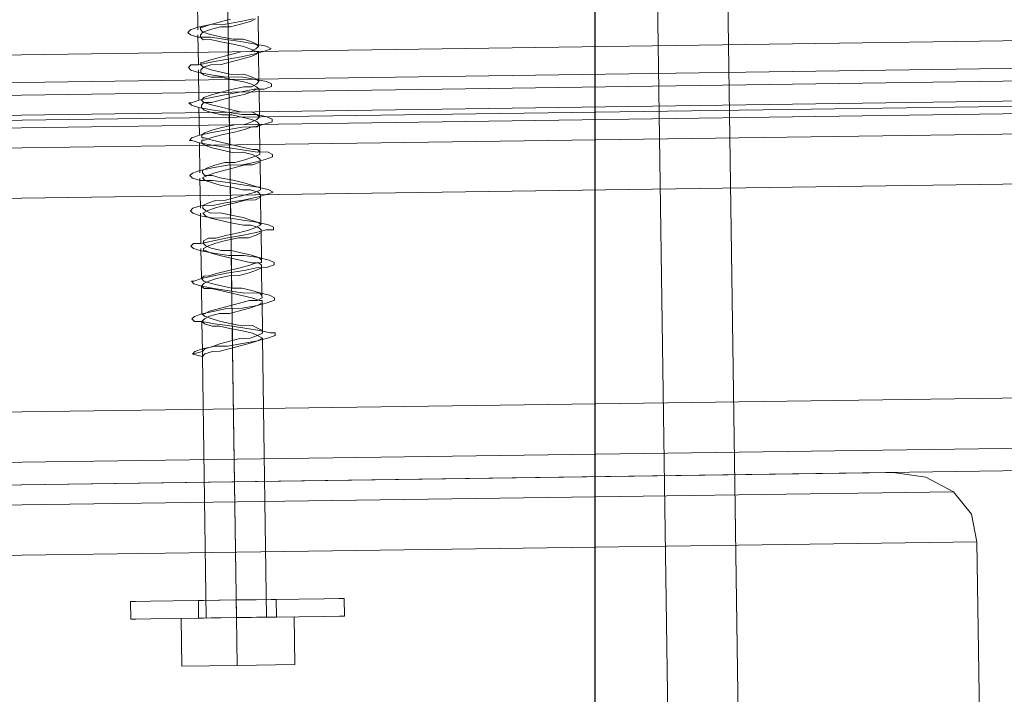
# Model space of a CAD drawing. Extents: x 147111805 to 147230536, y 410950310 to 411028142.
# Tile 117 of 256: x 147170090 to 147170173, y 410977427 to 410977484. Entities that reach past the tile are written whole.
import ezdxf

# ---------------------------------------------------------------- set-up
doc = ezdxf.new("R2010")
doc.units = 0
doc.header["$LTSCALE"] = 100
doc.layers.add('T--A9041--_VERHARDINGEN_Tegels', color=9, linetype='Continuous', transparency=0.3)
doc.layers.add('T--L9071--_TERREINMEUBILAIR_Stoelen', color=1, linetype='Continuous')

# ---------------------------------------------------------------- blocks, each defined once
blk = doc.blocks.new('Picknicktafel 180x160cm')
at = {"layer": 'T--L9071--_TERREINMEUBILAIR_Stoelen', "lineweight": 0}
for p, q in [((1583.628474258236, 1589.116922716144), (1583.628474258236, 0)), ((1601.571478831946, 0), (1601.571478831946, 1589.116922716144)), ((1579.406590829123, 1588.06145185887), (1579.406590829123, 1.055470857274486)), ((1605.793362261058, 1588.06145185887), (1605.793362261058, 1.055470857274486)), ((1577.506743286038, 3.588600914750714), (1577.506743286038, 1585.528321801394)), ((1607.482115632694, 1585.528321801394), (1607.482115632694, 3.588600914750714)), ((1577.506743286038, 1540.565263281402), (1577.506743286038, 48.55165943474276)), ((1607.482115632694, 1540.565263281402), (1607.482115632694, 48.55165943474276)), ((1579.406590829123, 1538.032133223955), (1579.406590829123, 51.08478949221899)), ((1605.793362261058, 1538.032133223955), (1605.793362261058, 51.08478949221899)), ((1583.628474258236, 1537.187756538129), (1583.628474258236, 52.14026034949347)), ((1601.571478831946, 1537.187756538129), (1601.571478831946, 52.14026034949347)), ((1577.506743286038, 529.8463703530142), (1577.506743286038, 143.9662249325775)), ((1575.817989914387, 138.8999648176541), (1575.817989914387, 524.7801102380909)), ((1571.596106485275, 137.0001172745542), (1571.596106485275, 522.880262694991)), ((1607.482115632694, 10.55470857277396), (1607.482115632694, 277.7999296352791)), ((1607.482115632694, 10.55470857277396), (1607.482115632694, 277.7999296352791)), ((1608.537586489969, 10.55470857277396), (1608.537586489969, 277.7999296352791)), ((1611.281810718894, 10.55470857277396), (1611.281810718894, 277.7999296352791)), ((1613.603846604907, 277.7999296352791), (1613.603846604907, 10.55470857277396)), ((1607.482115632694, 259.8569250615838), (1607.482115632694, 28.28661897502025)), ((1608.115398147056, 28.28661897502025), (1608.115398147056, 259.8569250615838)), ((1610.22633986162, 28.28661897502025), (1610.22633986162, 259.8569250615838)), ((1613.603846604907, 28.28661897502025), (1613.603846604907, 259.8569250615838)), ((1613.603846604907, 28.28661897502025), (1613.603846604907, 259.8569250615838)), ((1577.506743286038, 143.9662249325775), (1577.506743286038, 239.8029787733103)), ((1566.107658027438, 208.1388530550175), (1566.107658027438, 207.7166647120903)), ((1566.107658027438, 207.7166647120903), (1566.107658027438, 208.1388530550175)), ((1566.107658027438, 208.1388530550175), (1566.107658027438, 208.1388530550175)), ((1567.585317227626, 208.1388530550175), (1566.107658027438, 208.1388530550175)), ((1566.107658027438, 207.7166647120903), (1566.107658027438, 206.4500996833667)), ((1566.107658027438, 206.4500996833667), (1566.107658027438, 207.7166647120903)), ((1567.585317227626, 208.1388530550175), (1567.585317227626, 207.7166647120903)), ((1567.585317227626, 207.7166647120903), (1567.585317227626, 208.1388530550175)), ((1567.585317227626, 208.1388530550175), (1567.585317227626, 208.1388530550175)), ((1567.585317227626, 207.7166647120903), (1567.585317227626, 206.4500996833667)), ((1567.585317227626, 206.4500996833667), (1567.585317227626, 207.7166647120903)), ((1566.107658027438, 206.4500996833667), (1566.107658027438, 204.5502521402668)), ((1566.107658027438, 204.5502521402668), (1566.107658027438, 206.4500996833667)), ((1567.585317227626, 206.4500996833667), (1567.585317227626, 204.5502521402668)), ((1567.585317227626, 204.5502521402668), (1567.585317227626, 206.4500996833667)), ((1566.107658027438, 204.5502521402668), (1566.107658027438, 202.0171220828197)), ((1566.107658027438, 202.0171220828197), (1566.107658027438, 204.5502521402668)), ((1567.585317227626, 204.5502521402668), (1567.585317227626, 202.0171220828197)), ((1567.585317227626, 202.0171220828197), (1567.585317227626, 204.5502521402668)), ((1566.107658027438, 203.9169696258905), (1562.09686876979, 203.9169696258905)), ((1562.09686876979, 203.9169696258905), (1562.09686876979, 199.2728978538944)), ((1566.107658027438, 203.9169696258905), (1562.09686876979, 203.9169696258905)), ((1562.09686876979, 199.2728978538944), (1562.09686876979, 203.9169696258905)), ((1566.107658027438, 199.2728978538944), (1566.107658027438, 203.9169696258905)), ((1566.107658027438, 203.9169696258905), (1566.107658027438, 199.2728978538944)), ((1588.272546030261, 202.6504045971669), (1588.061451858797, 201.8060279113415)), ((1588.48364020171, 202.4393104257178), (1588.272546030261, 202.6504045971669)), ((1588.48364020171, 201.8060279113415), (1588.272546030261, 202.6504045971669)), ((1591.227864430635, 202.6504045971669), (1591.016770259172, 202.4393104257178)), ((1591.438958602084, 202.4393104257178), (1591.227864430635, 202.6504045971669)), ((1594.394277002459, 202.6504045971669), (1594.18318283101, 202.4393104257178)), ((1594.394277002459, 202.4393104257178), (1594.394277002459, 202.6504045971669)), ((1597.349595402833, 202.6504045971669), (1597.138501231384, 202.4393104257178)), ((1597.560689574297, 202.4393104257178), (1597.349595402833, 202.6504045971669)), ((1600.304913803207, 202.6504045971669), (1600.093819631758, 202.4393104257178)), ((1600.516007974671, 202.4393104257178), (1600.304913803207, 202.6504045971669)), ((1603.260232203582, 202.6504045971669), (1603.049138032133, 202.4393104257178)), ((1603.471326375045, 202.4393104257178), (1603.260232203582, 202.6504045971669)), ((1606.42664477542, 202.4393104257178), (1606.215550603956, 202.6504045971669)), ((1606.215550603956, 202.6504045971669), (1606.215550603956, 202.4393104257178)), ((1609.381963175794, 202.6504045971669), (1609.170869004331, 202.4393104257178)), ((1609.381963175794, 202.4393104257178), (1609.381963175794, 202.6504045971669)), ((1612.337281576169, 202.6504045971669), (1612.12618740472, 202.4393104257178)), ((1612.548375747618, 202.4393104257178), (1612.337281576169, 202.6504045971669)), ((1615.292599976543, 202.6504045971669), (1615.081505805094, 202.4393104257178)), ((1615.503694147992, 202.4393104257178), (1615.292599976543, 202.6504045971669)), ((1566.107658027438, 202.4393104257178), (1566.107658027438, 202.0171220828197)), ((1566.107658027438, 202.0171220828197), (1566.107658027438, 202.4393104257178)), ((1566.107658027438, 202.4393104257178), (1566.107658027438, 202.4393104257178)), ((1567.585317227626, 202.4393104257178), (1566.107658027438, 202.4393104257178)), ((1566.107658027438, 202.0171220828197), (1566.107658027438, 199.2728978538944)), ((1566.107658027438, 199.2728978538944), (1566.107658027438, 202.0171220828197)), ((1566.107658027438, 202.0171220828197), (1566.107658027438, 200.750557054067)), ((1566.107658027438, 200.750557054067), (1566.107658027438, 202.0171220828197)), ((1566.107658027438, 201.3838395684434), (1566.107658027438, 201.8060279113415)), ((1566.107658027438, 201.8060279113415), (1566.107658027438, 201.3838395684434)), ((1566.107658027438, 201.8060279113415), (1588.061451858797, 201.8060279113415)), ((1567.585317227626, 202.0171220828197), (1567.585317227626, 202.4393104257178)), ((1567.585317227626, 202.4393104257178), (1567.585317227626, 202.0171220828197)), ((1567.585317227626, 200.750557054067), (1567.585317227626, 202.0171220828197)), ((1567.585317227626, 202.0171220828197), (1567.585317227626, 200.750557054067)), ((1567.585317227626, 202.0171220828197), (1567.585317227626, 199.2728978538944)), ((1567.585317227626, 199.2728978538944), (1567.585317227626, 202.0171220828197)), ((1588.061451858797, 201.8060279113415), (1588.48364020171, 201.8060279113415)), ((1588.272546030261, 201.5949337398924), (1588.061451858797, 201.8060279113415)), ((1588.061451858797, 201.8060279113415), (1588.48364020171, 201.8060279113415)), ((1588.694734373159, 201.8060279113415), (1588.48364020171, 202.4393104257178)), ((1588.48364020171, 201.8060279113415), (1588.694734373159, 201.5949337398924)), ((1588.48364020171, 201.8060279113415), (1591.016770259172, 201.8060279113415)), ((1588.905828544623, 200.750557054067), (1588.694734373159, 201.8060279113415)), ((1591.016770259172, 201.8060279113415), (1590.805676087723, 200.750557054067)), ((1591.016770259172, 201.8060279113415), (1590.805676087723, 201.5949337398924)), ((1591.016770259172, 202.4393104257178), (1591.016770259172, 201.8060279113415)), ((1591.227864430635, 201.5949337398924), (1591.016770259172, 201.8060279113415)), ((1591.650052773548, 201.8060279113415), (1591.438958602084, 202.4393104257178)), ((1591.438958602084, 201.5949337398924), (1591.650052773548, 201.8060279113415)), ((1591.861146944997, 200.750557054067), (1591.650052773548, 201.8060279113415)), ((1591.650052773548, 201.8060279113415), (1591.650052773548, 201.5949337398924)), ((1591.650052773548, 201.8060279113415), (1593.972088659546, 201.8060279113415)), ((1593.972088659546, 201.8060279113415), (1593.760994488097, 200.750557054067)), ((1593.972088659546, 201.8060279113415), (1593.760994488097, 201.5949337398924)), ((1594.18318283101, 202.4393104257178), (1593.972088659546, 201.8060279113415)), ((1594.18318283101, 201.5949337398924), (1593.972088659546, 201.8060279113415)), ((1594.605371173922, 201.8060279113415), (1594.394277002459, 202.4393104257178)), ((1594.394277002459, 201.5949337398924), (1594.605371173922, 201.8060279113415)), ((1594.816465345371, 200.750557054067), (1594.605371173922, 201.8060279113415)), ((1594.605371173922, 201.8060279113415), (1594.816465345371, 201.5949337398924)), ((1594.605371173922, 201.8060279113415), (1597.138501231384, 201.8060279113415)), ((1596.92740705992, 201.8060279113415), (1596.716312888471, 200.750557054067)), ((1597.138501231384, 202.4393104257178), (1596.92740705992, 201.8060279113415)), ((1597.560689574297, 201.8060279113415), (1597.560689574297, 202.4393104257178)), ((1597.771783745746, 200.750557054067), (1597.560689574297, 201.8060279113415)), ((1597.560689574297, 201.8060279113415), (1600.093819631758, 201.8060279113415)), ((1599.882725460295, 201.8060279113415), (1599.671631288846, 200.750557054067)), ((1600.093819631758, 202.4393104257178), (1599.882725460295, 201.8060279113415)), ((1600.72710214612, 201.8060279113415), (1600.516007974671, 202.4393104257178)), ((1600.516007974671, 201.8060279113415), (1603.049138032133, 201.8060279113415)), ((1600.72710214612, 200.750557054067), (1600.72710214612, 201.8060279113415)), ((1603.049138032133, 202.4393104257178), (1602.838043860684, 201.8060279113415)), ((1602.838043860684, 201.8060279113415), (1602.838043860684, 200.750557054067)), ((1603.682420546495, 201.8060279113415), (1603.471326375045, 202.4393104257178)), ((1603.471326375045, 201.8060279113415), (1606.004456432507, 201.8060279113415)), ((1603.893514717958, 200.750557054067), (1603.682420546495, 201.8060279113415)), ((1606.004456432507, 201.8060279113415), (1605.793362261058, 200.750557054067)), ((1606.215550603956, 202.4393104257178), (1606.004456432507, 201.8060279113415)), ((1606.637738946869, 201.8060279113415), (1606.42664477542, 202.4393104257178)), ((1606.848833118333, 200.750557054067), (1606.637738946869, 201.8060279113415)), ((1606.637738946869, 201.8060279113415), (1608.959774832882, 201.8060279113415)), ((1608.959774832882, 201.8060279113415), (1608.748680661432, 200.750557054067)), ((1609.170869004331, 202.4393104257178), (1608.959774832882, 201.8060279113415)), ((1609.593057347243, 201.8060279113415), (1609.381963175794, 202.4393104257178)), ((1609.804151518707, 200.750557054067), (1609.593057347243, 201.8060279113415)), ((1609.593057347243, 201.8060279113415), (1612.12618740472, 201.8060279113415)), ((1611.915093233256, 201.8060279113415), (1611.703999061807, 200.750557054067)), ((1612.12618740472, 202.4393104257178), (1611.915093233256, 201.8060279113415)), ((1612.548375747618, 201.8060279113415), (1612.548375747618, 202.4393104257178)), ((1612.759469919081, 200.750557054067), (1612.548375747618, 201.8060279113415)), ((1612.548375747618, 201.8060279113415), (1615.081505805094, 201.8060279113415)), ((1615.081505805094, 202.4393104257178), (1614.87041163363, 201.8060279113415)), ((1614.87041163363, 201.8060279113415), (1614.87041163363, 200.750557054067)), ((1615.714788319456, 201.8060279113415), (1615.503694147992, 202.4393104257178)), ((1615.503694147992, 201.8060279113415), (1618.036824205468, 201.8060279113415)), ((1615.925882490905, 200.750557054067), (1615.714788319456, 201.8060279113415)), ((1566.107658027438, 200.539462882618), (1566.107658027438, 201.3838395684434)), ((1566.107658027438, 201.3838395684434), (1566.107658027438, 200.539462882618)), ((1588.48364020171, 200.9616512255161), (1588.272546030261, 201.5949337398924)), ((1588.48364020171, 200.3283687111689), (1588.48364020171, 200.9616512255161)), ((1588.694734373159, 201.5949337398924), (1588.905828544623, 200.9616512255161)), ((1588.905828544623, 200.9616512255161), (1589.116922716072, 200.3283687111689)), ((1590.805676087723, 201.5949337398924), (1590.594581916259, 200.9616512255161)), ((1590.594581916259, 200.9616512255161), (1590.594581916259, 200.3283687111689)), ((1591.016770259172, 200.3283687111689), (1591.227864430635, 200.9616512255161)), ((1591.227864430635, 200.9616512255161), (1591.438958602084, 201.5949337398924)), ((1591.438958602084, 201.1727453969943), (1591.227864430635, 201.5949337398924)), ((1591.650052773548, 200.3283687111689), (1591.438958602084, 201.1727453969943)), ((1591.650052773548, 201.5949337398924), (1591.861146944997, 201.1727453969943)), ((1591.861146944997, 201.1727453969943), (1592.072241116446, 200.3283687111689)), ((1593.760994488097, 200.9616512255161), (1593.549900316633, 200.1172745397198)), ((1593.760994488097, 201.5949337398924), (1593.760994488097, 200.9616512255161)), ((1593.972088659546, 200.1172745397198), (1594.18318283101, 200.9616512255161)), ((1594.18318283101, 200.9616512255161), (1594.394277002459, 201.5949337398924)), ((1594.394277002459, 201.1727453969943), (1594.18318283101, 201.5949337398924)), ((1594.605371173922, 200.539462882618), (1594.394277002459, 201.1727453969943)), ((1594.816465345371, 201.5949337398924), (1594.816465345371, 201.1727453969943)), ((1594.816465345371, 201.1727453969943), (1595.02755951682, 200.539462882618)), ((1596.716312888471, 200.9616512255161), (1596.505218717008, 200.1172745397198)), ((1596.92740705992, 201.3838395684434), (1596.716312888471, 200.9616512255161)), ((1597.138501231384, 201.5949337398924), (1596.92740705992, 201.5949337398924)), ((1596.92740705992, 201.5949337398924), (1596.92740705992, 201.3838395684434)), ((1596.92740705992, 200.1172745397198), (1597.138501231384, 200.9616512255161)), ((1597.349595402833, 201.1727453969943), (1597.138501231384, 201.5949337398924)), ((1597.138501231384, 200.9616512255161), (1597.349595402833, 201.3838395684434)), ((1597.349595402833, 201.3838395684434), (1597.560689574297, 201.5949337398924)), ((1597.560689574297, 200.539462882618), (1597.349595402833, 201.1727453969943)), ((1597.560689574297, 201.5949337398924), (1597.771783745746, 201.5949337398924)), ((1597.771783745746, 201.5949337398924), (1597.982877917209, 201.1727453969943)), ((1597.982877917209, 201.1727453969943), (1597.982877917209, 200.539462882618)), ((1599.671631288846, 200.9616512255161), (1599.460537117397, 200.1172745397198)), ((1599.882725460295, 201.3838395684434), (1599.671631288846, 200.9616512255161)), ((1600.093819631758, 201.5949337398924), (1599.882725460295, 201.3838395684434)), ((1600.304913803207, 201.1727453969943), (1600.093819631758, 201.5949337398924)), ((1600.093819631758, 200.9616512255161), (1600.304913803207, 201.3838395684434)), ((1600.093819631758, 200.1172745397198), (1600.093819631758, 200.9616512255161)), ((1600.304913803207, 201.3838395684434), (1600.516007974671, 201.5949337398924)), ((1600.516007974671, 200.539462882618), (1600.304913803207, 201.1727453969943)), ((1600.516007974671, 201.5949337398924), (1600.72710214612, 201.5949337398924)), ((1600.72710214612, 201.5949337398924), (1600.938196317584, 201.1727453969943)), ((1600.938196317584, 201.1727453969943), (1601.149290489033, 200.539462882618)), ((1602.838043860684, 201.3838395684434), (1602.62694968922, 200.750557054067)), ((1603.049138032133, 201.5949337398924), (1602.838043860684, 201.3838395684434)), ((1603.260232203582, 201.1727453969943), (1603.049138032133, 201.5949337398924)), ((1603.260232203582, 201.3838395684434), (1603.471326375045, 201.5949337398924)), ((1603.260232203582, 200.750557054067), (1603.260232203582, 201.3838395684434)), ((1603.471326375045, 200.539462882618), (1603.260232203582, 201.1727453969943)), ((1603.471326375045, 201.5949337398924), (1603.682420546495, 201.5949337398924)), ((1603.682420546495, 201.5949337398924), (1603.893514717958, 201.1727453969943)), ((1603.893514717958, 201.1727453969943), (1604.104608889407, 200.539462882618)), ((1605.793362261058, 201.3838395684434), (1605.582268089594, 200.750557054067)), ((1606.004456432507, 201.5949337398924), (1605.793362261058, 201.3838395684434)), ((1606.215550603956, 201.5949337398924), (1606.004456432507, 201.5949337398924)), ((1606.215550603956, 201.3838395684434), (1606.215550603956, 201.5949337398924)), ((1606.215550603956, 200.750557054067), (1606.42664477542, 201.3838395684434)), ((1606.42664477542, 200.750557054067), (1606.215550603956, 201.3838395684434)), ((1606.42664477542, 201.3838395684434), (1606.42664477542, 201.5949337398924)), ((1606.42664477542, 201.5949337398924), (1606.637738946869, 201.5949337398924)), ((1606.637738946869, 201.5949337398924), (1606.848833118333, 201.3838395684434)), ((1606.848833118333, 201.3838395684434), (1607.059927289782, 200.750557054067)), ((1608.748680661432, 201.3838395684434), (1608.537586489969, 200.750557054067)), ((1608.959774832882, 201.5949337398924), (1608.748680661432, 201.3838395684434)), ((1609.170869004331, 201.5949337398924), (1608.959774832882, 201.5949337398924)), ((1609.381963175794, 201.3838395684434), (1609.170869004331, 201.5949337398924)), ((1609.170869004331, 200.750557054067), (1609.381963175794, 201.3838395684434)), ((1609.381963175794, 201.3838395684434), (1609.593057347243, 201.5949337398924)), ((1609.381963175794, 200.750557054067), (1609.381963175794, 201.3838395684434)), ((1609.593057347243, 201.5949337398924), (1609.804151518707, 201.3838395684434)), ((1609.804151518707, 201.3838395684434), (1610.015245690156, 200.750557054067)), ((1611.703999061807, 201.3838395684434), (1611.492904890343, 200.750557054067)), ((1611.915093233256, 201.5949337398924), (1611.703999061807, 201.3838395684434)), ((1612.12618740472, 201.5949337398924), (1611.915093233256, 201.5949337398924)), ((1612.337281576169, 201.3838395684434), (1612.12618740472, 201.5949337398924)), ((1612.12618740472, 200.750557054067), (1612.337281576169, 201.3838395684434)), ((1612.337281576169, 201.3838395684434), (1612.548375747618, 201.5949337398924)), ((1612.548375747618, 200.750557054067), (1612.337281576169, 201.3838395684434)), ((1612.548375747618, 201.5949337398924), (1612.759469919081, 201.5949337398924)), ((1612.759469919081, 201.5949337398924), (1612.759469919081, 201.3838395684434)), ((1612.759469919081, 201.3838395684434), (1612.97056409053, 200.750557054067)), ((1614.87041163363, 201.5949337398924), (1614.659317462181, 201.3838395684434)), ((1614.659317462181, 201.3838395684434), (1614.659317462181, 200.750557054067)), ((1615.081505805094, 201.5949337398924), (1614.87041163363, 201.5949337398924)), ((1615.292599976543, 201.3838395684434), (1615.081505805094, 201.5949337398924)), ((1615.081505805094, 200.750557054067), (1615.292599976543, 201.3838395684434)), ((1615.292599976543, 201.3838395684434), (1615.503694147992, 201.5949337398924)), ((1615.503694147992, 200.750557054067), (1615.292599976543, 201.3838395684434)), ((1615.503694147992, 201.5949337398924), (1615.714788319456, 201.5949337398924)), ((1615.714788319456, 201.5949337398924), (1615.714788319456, 201.3838395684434)), ((1615.714788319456, 201.3838395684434), (1615.925882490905, 200.750557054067)), ((1566.107658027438, 200.750557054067), (1566.107658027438, 199.2728978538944)), ((1566.107658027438, 199.2728978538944), (1566.107658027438, 200.750557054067)), ((1566.107658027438, 199.2728978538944), (1566.107658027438, 200.539462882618)), ((1566.107658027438, 200.539462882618), (1566.107658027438, 199.2728978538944)), ((1567.585317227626, 199.2728978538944), (1567.585317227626, 200.750557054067)), ((1567.585317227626, 200.750557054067), (1567.585317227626, 199.2728978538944)), ((1588.694734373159, 199.4839920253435), (1588.48364020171, 200.3283687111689)), ((1588.905828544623, 199.6950861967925), (1588.905828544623, 200.750557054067)), ((1589.116922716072, 200.3283687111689), (1589.328016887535, 199.4839920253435)), ((1590.594581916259, 200.3283687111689), (1590.38348774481, 199.4839920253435)), ((1590.805676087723, 200.750557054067), (1590.594581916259, 199.4839920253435)), ((1590.805676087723, 199.4839920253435), (1591.016770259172, 200.3283687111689)), ((1591.650052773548, 199.4839920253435), (1591.650052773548, 200.3283687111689)), ((1592.072241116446, 199.6950861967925), (1591.861146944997, 200.750557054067)), ((1592.072241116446, 200.3283687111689), (1592.28333528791, 199.4839920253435)), ((1593.549900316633, 200.1172745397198), (1593.338806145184, 199.2728978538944)), ((1593.760994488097, 200.750557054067), (1593.549900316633, 199.4839920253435)), ((1593.760994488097, 199.2728978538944), (1593.972088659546, 200.1172745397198)), ((1594.816465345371, 199.4839920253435), (1594.605371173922, 200.539462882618)), ((1595.02755951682, 199.6950861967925), (1594.816465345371, 200.750557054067)), ((1595.02755951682, 200.539462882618), (1595.238653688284, 199.4839920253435)), ((1596.505218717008, 200.1172745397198), (1596.294124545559, 199.2728978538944)), ((1596.716312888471, 200.750557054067), (1596.505218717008, 199.4839920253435)), ((1596.92740705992, 199.2728978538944), (1596.92740705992, 200.1172745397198)), ((1597.771783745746, 199.6950861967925), (1597.560689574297, 200.539462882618)), ((1597.982877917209, 199.6950861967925), (1597.771783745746, 200.750557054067)), ((1597.982877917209, 200.539462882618), (1598.193972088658, 199.6950861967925)), ((1599.460537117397, 200.1172745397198), (1599.249442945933, 199.2728978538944)), ((1599.671631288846, 200.750557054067), (1599.671631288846, 199.4839920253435)), ((1599.882725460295, 199.2728978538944), (1600.093819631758, 200.1172745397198)), ((1600.72710214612, 199.6950861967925), (1600.516007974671, 200.539462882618)), ((1600.938196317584, 199.6950861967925), (1600.72710214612, 200.750557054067)), ((1601.149290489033, 200.539462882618), (1601.149290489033, 199.6950861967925)), ((1602.415855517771, 200.1172745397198), (1602.204761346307, 199.0618036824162)), ((1602.62694968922, 200.750557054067), (1602.415855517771, 200.1172745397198)), ((1602.838043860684, 200.750557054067), (1602.62694968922, 199.4839920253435)), ((1602.838043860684, 199.0618036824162), (1603.049138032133, 200.1172745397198)), ((1603.049138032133, 200.1172745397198), (1603.260232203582, 200.750557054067)), ((1603.682420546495, 199.6950861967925), (1603.471326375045, 200.539462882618)), ((1604.104608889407, 199.4839920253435), (1603.893514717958, 200.750557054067)), ((1604.104608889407, 200.539462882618), (1604.315703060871, 199.6950861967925)), ((1605.582268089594, 200.750557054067), (1605.371173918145, 199.9061803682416)), ((1605.793362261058, 200.750557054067), (1605.582268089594, 199.4839920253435)), ((1606.004456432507, 199.9061803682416), (1606.215550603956, 200.750557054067)), ((1606.637738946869, 199.9061803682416), (1606.42664477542, 200.750557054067)), ((1607.059927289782, 199.4839920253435), (1606.848833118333, 200.750557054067)), ((1607.059927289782, 200.750557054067), (1607.271021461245, 199.9061803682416)), ((1608.537586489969, 200.750557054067), (1608.32649231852, 199.9061803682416)), ((1608.748680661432, 200.750557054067), (1608.537586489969, 199.4839920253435)), ((1608.959774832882, 199.9061803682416), (1609.170869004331, 200.750557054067)), ((1609.593057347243, 199.9061803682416), (1609.381963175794, 200.750557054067)), ((1610.015245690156, 199.4839920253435), (1609.804151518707, 200.750557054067)), ((1610.015245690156, 200.750557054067), (1610.22633986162, 199.9061803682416)), ((1611.703999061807, 200.750557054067), (1611.492904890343, 199.4839920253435)), ((1611.492904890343, 200.750557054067), (1611.492904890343, 199.9061803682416)), ((1611.915093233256, 199.9061803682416), (1612.12618740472, 200.750557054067)), ((1612.548375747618, 199.9061803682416), (1612.548375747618, 200.750557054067)), ((1612.97056409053, 199.4839920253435), (1612.759469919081, 200.750557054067)), ((1612.97056409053, 200.750557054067), (1613.181658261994, 199.9061803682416)), ((1614.659317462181, 200.750557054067), (1614.448223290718, 199.9061803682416)), ((1614.87041163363, 200.750557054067), (1614.659317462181, 199.4839920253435)), ((1614.87041163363, 199.9061803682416), (1615.081505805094, 200.750557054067)), ((1615.714788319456, 199.9061803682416), (1615.503694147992, 200.750557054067)), ((1615.925882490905, 199.4839920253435), (1615.925882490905, 200.750557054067)), ((1615.925882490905, 200.750557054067), (1616.136976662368, 199.9061803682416)), ((1562.09686876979, 199.2728978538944), (1562.09686876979, 194.4177319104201)), ((1566.107658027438, 199.2728978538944), (1562.09686876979, 199.2728978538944)), ((1562.09686876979, 194.4177319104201), (1562.09686876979, 199.2728978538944)), ((1566.107658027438, 199.2728978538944), (1562.09686876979, 199.2728978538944)), ((1566.107658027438, 198.0063328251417), (1566.107658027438, 199.2728978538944)), ((1566.107658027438, 199.2728978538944), (1566.107658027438, 198.0063328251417)), ((1566.107658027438, 194.4177319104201), (1566.107658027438, 199.2728978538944)), ((1566.107658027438, 199.2728978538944), (1566.107658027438, 194.4177319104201)), ((1566.107658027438, 199.2728978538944), (1588.694734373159, 199.2728978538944)), ((1566.107658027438, 199.2728978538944), (1590.38348774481, 199.2728978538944)), ((1566.107658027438, 199.2728978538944), (1566.107658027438, 196.31757945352)), ((1566.107658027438, 196.31757945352), (1566.107658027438, 199.2728978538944)), ((1566.107658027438, 199.2728978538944), (1566.107658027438, 197.5841444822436)), ((1566.107658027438, 197.5841444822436), (1566.107658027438, 199.2728978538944)), ((1567.585317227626, 199.2728978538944), (1566.107658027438, 199.2728978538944)), ((1567.585317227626, 199.2728978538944), (1566.107658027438, 199.2728978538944)), ((1567.585317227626, 199.2728978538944), (1566.107658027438, 199.2728978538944)), ((1567.585317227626, 199.2728978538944), (1566.107658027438, 199.2728978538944)), ((1567.585317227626, 197.5841444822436), (1567.585317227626, 199.2728978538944)), ((1567.585317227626, 199.2728978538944), (1567.585317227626, 197.5841444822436)), ((1567.585317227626, 199.2728978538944), (1567.585317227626, 196.31757945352)), ((1567.585317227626, 196.31757945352), (1567.585317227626, 199.2728978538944)), ((1588.905828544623, 198.6396153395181), (1588.694734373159, 199.4839920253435)), ((1589.116922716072, 198.428521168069), (1588.905828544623, 199.6950861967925)), ((1589.328016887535, 199.4839920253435), (1589.539111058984, 198.6396153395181)), ((1589.328016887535, 199.2728978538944), (1591.861146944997, 199.2728978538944)), ((1590.38348774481, 199.4839920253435), (1590.172393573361, 198.428521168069)), ((1590.594581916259, 199.4839920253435), (1590.38348774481, 198.2174269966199)), ((1590.594581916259, 198.428521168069), (1590.805676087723, 199.4839920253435)), ((1590.805676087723, 199.2728978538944), (1593.338806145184, 199.2728978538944)), ((1591.861146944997, 198.6396153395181), (1591.650052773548, 199.4839920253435)), ((1592.072241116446, 198.428521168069), (1592.072241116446, 199.6950861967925)), ((1592.28333528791, 199.4839920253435), (1592.494429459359, 198.6396153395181)), ((1592.28333528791, 199.2728978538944), (1594.816465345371, 199.2728978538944)), ((1593.338806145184, 199.2728978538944), (1593.127711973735, 198.428521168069)), ((1593.549900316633, 199.4839920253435), (1593.338806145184, 198.2174269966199)), ((1593.760994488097, 198.428521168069), (1593.760994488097, 199.2728978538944)), ((1593.760994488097, 199.2728978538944), (1596.294124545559, 199.2728978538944)), ((1594.816465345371, 198.6396153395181), (1594.816465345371, 199.4839920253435)), ((1595.238653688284, 198.2174269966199), (1595.02755951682, 199.6950861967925)), ((1595.238653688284, 199.4839920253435), (1595.449747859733, 198.6396153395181)), ((1595.238653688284, 199.2728978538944), (1597.771783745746, 199.2728978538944)), ((1596.294124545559, 199.2728978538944), (1596.08303037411, 198.428521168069)), ((1596.505218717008, 199.4839920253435), (1596.505218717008, 198.2174269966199)), ((1596.716312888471, 198.428521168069), (1596.92740705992, 199.2728978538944)), ((1596.92740705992, 199.2728978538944), (1599.249442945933, 199.2728978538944)), ((1597.982877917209, 198.6396153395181), (1597.771783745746, 199.6950861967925)), ((1598.193972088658, 198.2174269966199), (1597.982877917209, 199.6950861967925)), ((1598.193972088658, 199.6950861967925), (1598.405066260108, 198.6396153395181)), ((1598.405066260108, 199.2728978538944), (1600.72710214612, 199.2728978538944)), ((1599.249442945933, 199.2728978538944), (1599.038348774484, 198.2174269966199)), ((1599.671631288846, 199.4839920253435), (1599.460537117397, 198.2174269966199)), ((1599.671631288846, 198.2174269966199), (1599.882725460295, 199.2728978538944)), ((1599.882725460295, 199.2728978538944), (1602.204761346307, 199.2728978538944)), ((1600.938196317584, 198.8507095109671), (1600.72710214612, 199.6950861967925)), ((1601.149290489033, 198.2174269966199), (1600.938196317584, 199.6950861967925)), ((1601.149290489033, 199.6950861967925), (1601.360384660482, 198.8507095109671)), ((1601.360384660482, 199.2728978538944), (1603.682420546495, 199.2728978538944)), ((1602.62694968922, 199.4839920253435), (1602.415855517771, 198.2174269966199)), ((1602.838043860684, 199.2728978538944), (1605.371173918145, 199.2728978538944)), ((1603.893514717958, 198.8507095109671), (1603.682420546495, 199.6950861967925)), ((1604.104608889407, 198.2174269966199), (1604.104608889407, 199.4839920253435)), ((1604.315703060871, 199.6950861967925), (1604.315703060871, 198.8507095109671)), ((1604.315703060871, 199.2728978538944), (1606.848833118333, 199.2728978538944)), ((1605.371173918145, 199.9061803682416), (1605.160079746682, 199.0618036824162)), ((1605.582268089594, 199.4839920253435), (1605.371173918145, 198.2174269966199)), ((1605.793362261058, 199.0618036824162), (1606.004456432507, 199.9061803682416)), ((1605.793362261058, 199.2728978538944), (1608.32649231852, 199.2728978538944)), ((1606.848833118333, 198.8507095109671), (1606.637738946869, 199.9061803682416)), ((1607.271021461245, 198.2174269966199), (1607.059927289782, 199.4839920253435)), ((1607.271021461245, 199.9061803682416), (1607.482115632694, 198.8507095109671)), ((1607.271021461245, 199.2728978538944), (1609.804151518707, 199.2728978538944)), ((1608.32649231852, 199.9061803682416), (1608.32649231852, 199.0618036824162)), ((1608.537586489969, 199.4839920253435), (1608.32649231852, 198.2174269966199)), ((1608.748680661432, 199.0618036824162), (1608.959774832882, 199.9061803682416)), ((1608.748680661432, 199.2728978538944), (1611.281810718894, 199.2728978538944)), ((1609.804151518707, 199.0618036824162), (1609.593057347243, 199.9061803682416)), ((1610.22633986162, 198.2174269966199), (1610.015245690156, 199.4839920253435)), ((1610.22633986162, 199.9061803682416), (1610.437434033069, 199.0618036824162)), ((1610.22633986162, 199.2728978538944), (1612.759469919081, 199.2728978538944)), ((1611.492904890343, 199.9061803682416), (1611.281810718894, 199.0618036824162)), ((1611.492904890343, 199.4839920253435), (1611.492904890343, 198.2174269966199)), ((1611.703999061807, 199.0618036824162), (1611.915093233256, 199.9061803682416)), ((1611.915093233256, 199.2728978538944), (1614.237129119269, 199.2728978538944)), ((1612.759469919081, 199.0618036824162), (1612.548375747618, 199.9061803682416)), ((1613.181658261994, 198.2174269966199), (1612.97056409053, 199.4839920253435)), ((1613.181658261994, 199.9061803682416), (1613.392752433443, 199.0618036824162)), ((1613.392752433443, 199.2728978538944), (1615.714788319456, 199.2728978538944)), ((1614.448223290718, 199.9061803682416), (1614.237129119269, 198.8507095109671)), ((1614.659317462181, 199.4839920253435), (1614.448223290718, 198.2174269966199)), ((1614.659317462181, 198.8507095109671), (1614.87041163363, 199.9061803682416)), ((1614.87041163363, 199.2728978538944), (1617.192447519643, 199.2728978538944)), ((1615.714788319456, 199.0618036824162), (1615.714788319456, 199.9061803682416)), ((1616.136976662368, 198.2174269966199), (1615.925882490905, 199.4839920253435)), ((1616.136976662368, 199.9061803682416), (1616.348070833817, 199.0618036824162)), ((1589.116922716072, 197.7952386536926), (1588.905828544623, 198.6396153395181)), ((1589.328016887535, 197.1619561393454), (1589.116922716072, 198.428521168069)), ((1589.539111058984, 198.6396153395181), (1589.539111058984, 197.7952386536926)), ((1590.172393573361, 198.428521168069), (1589.961299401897, 197.5841444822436)), ((1590.594581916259, 197.5841444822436), (1590.594581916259, 198.428521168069)), ((1592.072241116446, 197.7952386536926), (1591.861146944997, 198.6396153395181)), ((1592.28333528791, 197.1619561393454), (1592.072241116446, 198.428521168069)), ((1592.494429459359, 198.6396153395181), (1592.705523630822, 197.7952386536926)), ((1593.127711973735, 198.428521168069), (1592.916617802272, 197.5841444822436)), ((1593.549900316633, 197.5841444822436), (1593.760994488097, 198.428521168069)), ((1595.02755951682, 197.7952386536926), (1594.816465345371, 198.6396153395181)), ((1595.449747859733, 198.6396153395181), (1595.660842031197, 197.7952386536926)), ((1596.08303037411, 198.428521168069), (1595.871936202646, 197.5841444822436)), ((1596.505218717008, 197.5841444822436), (1596.716312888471, 198.428521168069)), ((1597.982877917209, 197.7952386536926), (1597.982877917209, 198.6396153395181)), ((1598.405066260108, 198.6396153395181), (1598.616160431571, 197.7952386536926)), ((1601.149290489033, 198.0063328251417), (1600.938196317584, 198.8507095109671)), ((1601.360384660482, 198.8507095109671), (1601.571478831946, 198.0063328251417)), ((1602.204761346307, 199.0618036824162), (1601.993667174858, 198.2174269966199)), ((1602.62694968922, 198.2174269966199), (1602.838043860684, 199.0618036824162)), ((1604.104608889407, 198.0063328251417), (1603.893514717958, 198.8507095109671)), ((1604.315703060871, 198.8507095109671), (1604.52679723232, 198.0063328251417)), ((1605.160079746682, 199.0618036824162), (1605.160079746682, 198.2174269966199)), ((1605.582268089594, 198.2174269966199), (1605.793362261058, 199.0618036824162)), ((1607.059927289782, 198.0063328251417), (1606.848833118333, 198.8507095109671)), ((1607.482115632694, 198.8507095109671), (1607.482115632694, 198.0063328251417)), ((1608.32649231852, 199.0618036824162), (1608.115398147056, 198.2174269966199)), ((1608.537586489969, 198.2174269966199), (1608.748680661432, 199.0618036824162)), ((1610.015245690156, 198.0063328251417), (1609.804151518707, 199.0618036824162)), ((1610.437434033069, 199.0618036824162), (1610.648528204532, 198.0063328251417)), ((1611.281810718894, 199.0618036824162), (1611.07071654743, 198.0063328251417)), ((1611.703999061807, 198.0063328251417), (1611.703999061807, 199.0618036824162)), ((1612.97056409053, 198.2174269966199), (1612.759469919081, 199.0618036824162)), ((1613.392752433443, 199.0618036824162), (1613.603846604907, 198.2174269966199)), ((1614.237129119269, 198.8507095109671), (1614.026034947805, 198.0063328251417)), ((1614.659317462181, 198.0063328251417), (1614.659317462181, 198.8507095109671)), ((1615.925882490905, 198.2174269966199), (1615.714788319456, 199.0618036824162)), ((1566.107658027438, 196.9508619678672), (1566.107658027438, 198.0063328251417)), ((1566.107658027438, 198.0063328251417), (1566.107658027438, 196.9508619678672)), ((1589.328016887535, 197.1619561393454), (1589.116922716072, 197.7952386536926)), ((1589.539111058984, 197.7952386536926), (1589.750205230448, 197.1619561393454)), ((1590.38348774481, 198.2174269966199), (1590.172393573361, 196.9508619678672)), ((1592.28333528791, 197.1619561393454), (1592.072241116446, 197.7952386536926)), ((1592.705523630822, 197.7952386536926), (1592.705523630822, 197.1619561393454)), ((1593.338806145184, 198.2174269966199), (1593.338806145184, 196.9508619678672)), ((1595.238653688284, 197.1619561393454), (1595.02755951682, 197.7952386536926)), ((1595.449747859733, 197.1619561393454), (1595.238653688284, 198.2174269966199)), ((1595.660842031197, 197.7952386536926), (1595.871936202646, 197.1619561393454)), ((1596.505218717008, 198.2174269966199), (1596.294124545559, 196.9508619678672)), ((1598.193972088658, 197.1619561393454), (1597.982877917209, 197.7952386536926)), ((1598.405066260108, 197.1619561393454), (1598.193972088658, 198.2174269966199)), ((1598.616160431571, 197.7952386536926), (1598.82725460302, 197.1619561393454)), ((1599.038348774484, 198.2174269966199), (1599.038348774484, 197.5841444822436)), ((1599.460537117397, 198.2174269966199), (1599.249442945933, 196.9508619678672)), ((1599.460537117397, 197.5841444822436), (1599.671631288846, 198.2174269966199)), ((1601.360384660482, 197.1619561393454), (1601.149290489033, 198.2174269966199)), ((1601.149290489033, 197.1619561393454), (1601.149290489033, 198.0063328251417)), ((1601.571478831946, 198.0063328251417), (1601.782573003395, 197.1619561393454)), ((1601.993667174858, 198.2174269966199), (1601.993667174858, 197.5841444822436)), ((1602.415855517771, 198.2174269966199), (1602.204761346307, 196.9508619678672)), ((1602.415855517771, 197.5841444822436), (1602.62694968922, 198.2174269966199)), ((1604.315703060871, 197.1619561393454), (1604.104608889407, 198.2174269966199)), ((1604.104608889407, 197.3730503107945), (1604.104608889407, 198.0063328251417)), ((1604.52679723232, 198.0063328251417), (1604.737891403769, 197.3730503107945)), ((1605.160079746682, 198.2174269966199), (1604.948985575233, 197.3730503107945)), ((1605.371173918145, 198.2174269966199), (1605.160079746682, 196.9508619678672)), ((1605.371173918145, 197.3730503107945), (1605.582268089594, 198.2174269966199)), ((1607.271021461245, 197.3730503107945), (1607.059927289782, 198.0063328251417)), ((1607.271021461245, 197.1619561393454), (1607.271021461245, 198.2174269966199)), ((1607.482115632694, 198.0063328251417), (1607.693209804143, 197.3730503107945)), ((1608.115398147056, 198.2174269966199), (1607.904303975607, 197.3730503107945)), ((1608.32649231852, 198.2174269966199), (1608.32649231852, 196.9508619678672)), ((1608.537586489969, 197.3730503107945), (1608.537586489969, 198.2174269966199)), ((1610.22633986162, 197.3730503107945), (1610.015245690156, 198.0063328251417)), ((1610.437434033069, 197.1619561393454), (1610.22633986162, 198.2174269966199)), ((1610.648528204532, 198.0063328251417), (1610.648528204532, 197.3730503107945)), ((1611.07071654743, 198.0063328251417), (1610.859622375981, 197.3730503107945)), ((1611.492904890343, 198.2174269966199), (1611.281810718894, 197.1619561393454)), ((1611.492904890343, 197.3730503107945), (1611.703999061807, 198.0063328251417)), ((1613.181658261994, 197.3730503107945), (1612.97056409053, 198.2174269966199)), ((1613.392752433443, 197.1619561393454), (1613.181658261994, 198.2174269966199)), ((1613.603846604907, 198.2174269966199), (1613.603846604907, 197.3730503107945)), ((1614.026034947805, 198.0063328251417), (1613.814940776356, 197.3730503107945)), ((1614.448223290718, 198.2174269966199), (1614.237129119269, 197.1619561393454)), ((1614.448223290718, 197.3730503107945), (1614.659317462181, 198.0063328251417)), ((1616.136976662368, 197.3730503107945), (1615.925882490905, 198.2174269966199)), ((1616.348070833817, 197.1619561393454), (1616.136976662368, 198.2174269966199)), ((1566.107658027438, 197.5841444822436), (1566.107658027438, 196.31757945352)), ((1566.107658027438, 196.31757945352), (1566.107658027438, 197.5841444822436)), ((1566.107658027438, 196.7397677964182), (1566.107658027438, 196.9508619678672)), ((1566.107658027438, 196.9508619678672), (1566.107658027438, 196.7397677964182)), ((1567.585317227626, 196.31757945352), (1567.585317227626, 197.5841444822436)), ((1567.585317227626, 197.5841444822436), (1567.585317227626, 196.31757945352)), ((1589.539111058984, 196.31757945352), (1589.328016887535, 197.1619561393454)), ((1589.539111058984, 196.7397677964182), (1589.328016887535, 197.1619561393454)), ((1589.750205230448, 197.1619561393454), (1589.539111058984, 196.7397677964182)), ((1589.961299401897, 197.5841444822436), (1589.750205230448, 197.1619561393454)), ((1589.750205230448, 197.1619561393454), (1589.961299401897, 196.7397677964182)), ((1590.172393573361, 196.9508619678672), (1589.961299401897, 196.1064852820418)), ((1590.172393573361, 196.7397677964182), (1590.38348774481, 197.1619561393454)), ((1590.38348774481, 197.1619561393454), (1590.594581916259, 197.5841444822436)), ((1592.494429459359, 196.31757945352), (1592.28333528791, 197.1619561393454)), ((1592.494429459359, 196.7397677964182), (1592.28333528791, 197.1619561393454)), ((1592.916617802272, 197.5841444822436), (1592.705523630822, 196.9508619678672)), ((1592.705523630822, 197.1619561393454), (1592.916617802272, 196.7397677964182)), ((1592.705523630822, 196.9508619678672), (1592.705523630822, 196.7397677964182)), ((1593.338806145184, 196.9508619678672), (1593.127711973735, 196.1064852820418)), ((1593.127711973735, 196.7397677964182), (1593.338806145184, 196.9508619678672)), ((1593.338806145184, 196.9508619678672), (1593.549900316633, 197.5841444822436)), ((1595.449747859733, 196.7397677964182), (1595.238653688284, 197.1619561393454)), ((1595.449747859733, 196.31757945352), (1595.449747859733, 197.1619561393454)), ((1595.871936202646, 196.9508619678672), (1595.660842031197, 196.7397677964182)), ((1595.871936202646, 197.5841444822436), (1595.871936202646, 196.9508619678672)), ((1595.871936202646, 197.1619561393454), (1595.871936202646, 196.7397677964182)), ((1596.294124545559, 196.9508619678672), (1596.08303037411, 196.1064852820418)), ((1596.08303037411, 196.7397677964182), (1596.294124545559, 196.9508619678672)), ((1596.294124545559, 196.9508619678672), (1596.505218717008, 197.5841444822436)), ((1598.405066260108, 196.7397677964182), (1598.193972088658, 197.1619561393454)), ((1598.616160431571, 196.31757945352), (1598.405066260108, 197.1619561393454)), ((1598.82725460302, 196.9508619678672), (1598.616160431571, 196.7397677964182)), ((1599.038348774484, 197.5841444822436), (1598.82725460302, 196.9508619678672)), ((1598.82725460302, 197.1619561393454), (1599.038348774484, 196.7397677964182)), ((1599.249442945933, 196.9508619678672), (1599.038348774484, 196.1064852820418)), ((1599.038348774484, 196.7397677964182), (1599.249442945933, 196.9508619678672)), ((1599.249442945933, 196.9508619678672), (1599.460537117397, 197.5841444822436)), ((1601.360384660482, 196.7397677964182), (1601.149290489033, 197.1619561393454)), ((1601.571478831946, 196.31757945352), (1601.360384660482, 197.1619561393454)), ((1601.782573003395, 196.9508619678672), (1601.571478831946, 196.7397677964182)), ((1601.993667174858, 197.5841444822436), (1601.782573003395, 196.9508619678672)), ((1601.782573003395, 197.1619561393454), (1601.993667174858, 196.7397677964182)), ((1602.204761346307, 196.9508619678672), (1601.993667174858, 196.1064852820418)), ((1602.204761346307, 196.9508619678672), (1602.415855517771, 197.5841444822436)), ((1602.204761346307, 196.7397677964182), (1602.204761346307, 196.9508619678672)), ((1604.315703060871, 196.7397677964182), (1604.104608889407, 197.3730503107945)), ((1604.52679723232, 196.31757945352), (1604.315703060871, 197.1619561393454)), ((1604.737891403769, 196.9508619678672), (1604.52679723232, 196.7397677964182)), ((1604.737891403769, 197.3730503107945), (1604.948985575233, 196.7397677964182)), ((1604.948985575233, 197.3730503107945), (1604.737891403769, 196.9508619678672)), ((1605.160079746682, 196.9508619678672), (1605.160079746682, 196.1064852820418)), ((1605.160079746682, 196.7397677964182), (1605.371173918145, 196.9508619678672)), ((1605.371173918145, 196.9508619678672), (1605.371173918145, 197.3730503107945)), ((1607.271021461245, 196.9508619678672), (1607.271021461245, 197.3730503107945)), ((1607.482115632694, 196.31757945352), (1607.271021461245, 197.1619561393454)), ((1607.482115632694, 196.7397677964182), (1607.271021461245, 196.9508619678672)), ((1607.693209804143, 196.9508619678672), (1607.482115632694, 196.7397677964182)), ((1607.693209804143, 197.3730503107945), (1607.904303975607, 196.9508619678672)), ((1607.904303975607, 197.3730503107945), (1607.693209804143, 196.9508619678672)), ((1607.904303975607, 196.9508619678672), (1608.115398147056, 196.7397677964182)), ((1608.32649231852, 196.9508619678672), (1608.115398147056, 196.1064852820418)), ((1608.115398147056, 196.7397677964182), (1608.32649231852, 196.9508619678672)), ((1608.32649231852, 196.9508619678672), (1608.537586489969, 197.3730503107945)), ((1610.437434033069, 196.9508619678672), (1610.22633986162, 197.3730503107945)), ((1610.437434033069, 196.31757945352), (1610.437434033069, 197.1619561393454)), ((1610.648528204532, 196.9508619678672), (1610.437434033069, 196.7397677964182)), ((1610.437434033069, 196.7397677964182), (1610.437434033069, 196.9508619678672)), ((1610.648528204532, 197.3730503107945), (1610.859622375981, 196.9508619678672)), ((1610.859622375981, 197.3730503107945), (1610.648528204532, 196.9508619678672)), ((1610.859622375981, 196.9508619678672), (1611.07071654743, 196.7397677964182)), ((1611.281810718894, 197.1619561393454), (1611.07071654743, 196.1064852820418)), ((1611.07071654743, 196.7397677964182), (1611.281810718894, 196.9508619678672)), ((1611.281810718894, 196.9508619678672), (1611.492904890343, 197.3730503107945)), ((1613.392752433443, 196.9508619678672), (1613.181658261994, 197.3730503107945)), ((1613.603846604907, 196.31757945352), (1613.392752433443, 197.1619561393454)), ((1613.603846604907, 196.7397677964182), (1613.392752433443, 196.9508619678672)), ((1613.603846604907, 197.3730503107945), (1613.814940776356, 196.9508619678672)), ((1613.814940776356, 197.3730503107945), (1613.603846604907, 196.9508619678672)), ((1613.603846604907, 196.9508619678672), (1613.603846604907, 196.7397677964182)), ((1613.814940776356, 196.9508619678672), (1614.026034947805, 196.7397677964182)), ((1614.237129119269, 197.1619561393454), (1614.026034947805, 196.1064852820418)), ((1614.026034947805, 196.7397677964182), (1614.237129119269, 196.9508619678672)), ((1614.237129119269, 196.9508619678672), (1614.448223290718, 197.3730503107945)), ((1616.348070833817, 196.9508619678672), (1616.136976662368, 197.3730503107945)), ((1566.107658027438, 196.7397677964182), (1566.107658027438, 196.7397677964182)), ((1566.107658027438, 196.7397677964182), (1589.539111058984, 196.7397677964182)), ((1566.107658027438, 196.31757945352), (1566.107658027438, 193.9955435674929)), ((1566.107658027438, 193.9955435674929), (1566.107658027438, 196.31757945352)), ((1566.107658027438, 196.31757945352), (1566.107658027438, 195.8953911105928)), ((1566.107658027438, 195.8953911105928), (1566.107658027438, 196.31757945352)), ((1567.585317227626, 195.8953911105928), (1567.585317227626, 196.31757945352)), ((1567.585317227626, 196.31757945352), (1567.585317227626, 195.8953911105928)), ((1567.585317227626, 196.31757945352), (1567.585317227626, 193.9955435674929)), ((1567.585317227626, 193.9955435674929), (1567.585317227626, 196.31757945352)), ((1589.750205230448, 195.6842969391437), (1589.539111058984, 196.31757945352)), ((1589.961299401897, 196.7397677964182), (1590.172393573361, 196.7397677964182)), ((1589.961299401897, 196.1064852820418), (1589.961299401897, 195.6842969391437)), ((1590.172393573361, 196.7397677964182), (1592.494429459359, 196.7397677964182)), ((1592.705523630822, 196.7397677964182), (1592.494429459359, 196.7397677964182)), ((1592.705523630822, 195.6842969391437), (1592.494429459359, 196.31757945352)), ((1592.916617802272, 196.7397677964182), (1593.127711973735, 196.7397677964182)), ((1593.127711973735, 196.1064852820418), (1592.916617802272, 195.6842969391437)), ((1593.127711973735, 196.7397677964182), (1595.449747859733, 196.7397677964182)), ((1595.660842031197, 196.7397677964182), (1595.449747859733, 196.7397677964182)), ((1595.660842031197, 195.6842969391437), (1595.449747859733, 196.31757945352)), ((1595.871936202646, 196.7397677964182), (1596.08303037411, 196.7397677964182)), ((1596.08303037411, 196.1064852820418), (1595.871936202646, 195.6842969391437)), ((1596.08303037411, 196.7397677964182), (1598.616160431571, 196.7397677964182)), ((1598.616160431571, 196.7397677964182), (1598.405066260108, 196.7397677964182)), ((1598.616160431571, 195.6842969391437), (1598.616160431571, 196.31757945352)), ((1599.038348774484, 196.1064852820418), (1598.82725460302, 195.6842969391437)), ((1599.038348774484, 196.7397677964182), (1601.571478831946, 196.7397677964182)), ((1601.571478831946, 196.7397677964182), (1601.360384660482, 196.7397677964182)), ((1601.782573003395, 195.6842969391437), (1601.571478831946, 196.31757945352)), ((1601.993667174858, 196.1064852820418), (1601.782573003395, 195.6842969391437)), ((1601.993667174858, 196.7397677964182), (1602.204761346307, 196.7397677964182)), ((1601.993667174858, 196.7397677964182), (1604.52679723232, 196.7397677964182)), ((1604.52679723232, 196.7397677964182), (1604.315703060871, 196.7397677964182)), ((1604.737891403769, 195.6842969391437), (1604.52679723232, 196.31757945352)), ((1604.948985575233, 196.7397677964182), (1605.160079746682, 196.7397677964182)), ((1605.160079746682, 196.1064852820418), (1604.948985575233, 195.6842969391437)), ((1605.160079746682, 196.7397677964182), (1607.482115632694, 196.7397677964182)), ((1607.693209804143, 195.6842969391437), (1607.482115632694, 196.31757945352)), ((1608.115398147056, 196.1064852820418), (1607.904303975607, 195.6842969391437)), ((1608.115398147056, 196.7397677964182), (1610.437434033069, 196.7397677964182)), ((1610.648528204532, 195.6842969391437), (1610.437434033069, 196.31757945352)), ((1611.07071654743, 196.1064852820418), (1610.859622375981, 195.6842969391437)), ((1611.07071654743, 196.7397677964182), (1613.603846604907, 196.7397677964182)), ((1613.814940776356, 195.6842969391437), (1613.603846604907, 196.31757945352)), ((1614.026034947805, 196.1064852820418), (1613.814940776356, 195.6842969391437)), ((1614.026034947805, 196.7397677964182), (1616.559165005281, 196.7397677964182)), ((1567.585317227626, 195.8953911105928), (1566.107658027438, 195.8953911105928)), ((1567.585317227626, 195.8953911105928), (1567.585317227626, 195.8953911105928)), ((1589.961299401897, 195.6842969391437), (1589.750205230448, 195.6842969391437)), ((1592.916617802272, 195.6842969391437), (1592.705523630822, 195.6842969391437)), ((1595.871936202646, 195.6842969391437), (1595.660842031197, 195.6842969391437)), ((1598.82725460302, 195.6842969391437), (1598.616160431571, 195.6842969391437)), ((1604.948985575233, 195.6842969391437), (1604.737891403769, 195.6842969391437)), ((1607.904303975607, 195.6842969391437), (1607.693209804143, 195.6842969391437)), ((1610.859622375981, 195.6842969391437), (1610.648528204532, 195.6842969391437)), ((1566.107658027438, 194.4177319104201), (1562.09686876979, 194.4177319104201)), ((1566.107658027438, 194.4177319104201), (1562.09686876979, 194.4177319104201)), ((1566.107658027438, 193.9955435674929), (1566.107658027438, 191.8846018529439)), ((1566.107658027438, 191.8846018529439), (1566.107658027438, 193.9955435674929)), ((1567.585317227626, 193.9955435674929), (1567.585317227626, 191.8846018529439)), ((1567.585317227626, 191.8846018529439), (1567.585317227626, 193.9955435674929)), ((1566.107658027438, 191.8846018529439), (1566.107658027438, 190.6180368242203)), ((1566.107658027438, 190.6180368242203), (1566.107658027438, 191.8846018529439)), ((1567.585317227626, 191.8846018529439), (1567.585317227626, 190.6180368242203)), ((1567.585317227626, 190.6180368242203), (1567.585317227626, 191.8846018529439)), ((1566.107658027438, 190.6180368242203), (1566.107658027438, 190.1958484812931)), ((1566.107658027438, 190.1958484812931), (1566.107658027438, 190.6180368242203)), ((1567.585317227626, 190.1958484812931), (1566.107658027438, 190.1958484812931)), ((1567.585317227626, 190.6180368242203), (1567.585317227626, 190.1958484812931)), ((1567.585317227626, 190.1958484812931), (1567.585317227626, 190.6180368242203)), ((1794.089363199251, 163.1757945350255), (6.121730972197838, 163.1757945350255)), ((6.121730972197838, 163.1757945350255), (1794.089363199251, 163.1757945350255)), ((1794.089363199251, 163.1757945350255), (6.121730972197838, 163.1757945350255)), ((1794.089363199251, 163.1757945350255), (6.121730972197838, 163.1757945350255)), ((6.121730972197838, 157.2651577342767), (1794.089363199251, 157.2651577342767)), ((1794.089363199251, 157.2651577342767), (6.121730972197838, 157.2651577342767)), ((1794.089363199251, 157.2651577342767), (6.121730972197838, 157.2651577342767)), ((1794.089363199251, 157.2651577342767), (6.121730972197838, 157.2651577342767)), ((1577.084554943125, 141.2220007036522), (1577.506743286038, 143.9662249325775)), ((1577.506743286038, 143.9662249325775), (1577.506743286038, 143.9662249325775)), ((1575.817989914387, 138.8999648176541), (1577.084554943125, 141.2220007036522)), ((1573.918142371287, 137.4223056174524), (1575.817989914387, 138.8999648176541)), ((1571.596106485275, 137.0001172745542), (1573.918142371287, 137.4223056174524)), ((1551.542160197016, 137.0001172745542), (1571.596106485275, 137.0001172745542))]:
    blk.add_line(p, q, dxfattribs=at)

msp = doc.modelspace()

# ---------------------------------------------------------------- hatches: boundary and pattern name
at = {"layer": 'T--A9041--_VERHARDINGEN_Tegels'}
h = msp.add_hatch(dxfattribs=at)
h.set_pattern_fill('ANSI37', color=256, scale=200, angle=45)
h.set_pattern_definition([(90, (0, 0), (-635, 0), []), (180, (0, 0), (0, -635), [])])
h.paths.add_polyline_path([(147171124.6155927, 410978496.7849257), (147171124.6155927, 410985174.1051784), (147175311.8159577, 410985174.1051784), (147179724.0163228, 410985174.1051784), (147179724.0163228, 410987548.1668265), (147175674.6155927, 410987550.9475302), (147175674.6155927, 410986269.3768906), (147173554.6155927, 410986269.3768906), (147173554.6155927, 410986569.3768906), (147175374.6155927, 410986569.3768906), (147175374.6155927, 410989649.3768906), (147175374.6155927, 410993004.2881792), (147173550.8201925, 410993004.2881792), (147173550.8201925, 410993134.3405678), (147165980.8201925, 410993134.3405678), (147159696.0572113, 410993137.1650009), (147159704.9791517, 410992687.6886738), (147159705.673752, 410992652.6955669), (147159710.6310576, 410990922.4531842), (147159740.006855, 410990923.0362831), (147159789.3234792, 410988438.5257165), (147159881.8045546, 410983779.4434608), (147160071.926593, 410974201.3302012), (147160091.7723167, 410973201.5271471), (147160156.2709204, 410969952.1672208), (147160833.6374897, 410969965.612699), (147162965.7175028, 410970007.9337059), (147169999.3319892, 410970147.5483757), (147172541.3312546, 410970198.0061296), (147177217.9100407, 410970290.8345047), (147177327.8883767, 410970293.0175343), (147177280.2586386, 410972692.5448644), (147177850.1463795, 410972703.8569272), (147179529.8155105, 410972737.1977439), (147180789.5630606, 410972762.4198964), (147181028.8837267, 410972767.3274566), (147181031.0428523, 410975911.5547846), (147179805.6507454, 410975912.3962522), (147178580.2586386, 410975912.3962522), (147178580.2586386, 410979449.1051784), (147177580.2586386, 410979449.1051784), (147177580.2586386, 410977681.1714507), (147177580.2586386, 410975913.2377229), (147171124.6155927, 410975913.2377229)])
h.paths.add_polyline_path([(147165184.9788649, 410982437.8420166), (147164184.9788649, 410982437.8420166), (147164184.9788649, 410983437.8420166), (147165184.9788649, 410983437.8420166)], flags=16)

# ---------------------------------------------------------------- block references
at = {"layer": 'T--L9071--_TERREINMEUBILAIR_Stoelen', "rotation": 90.80802830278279}
msp.add_blockref('Picknicktafel 180x160cm', (147170330.023393, 410975870.6173641), dxfattribs=at)

doc.saveas('drawing.dxf')
